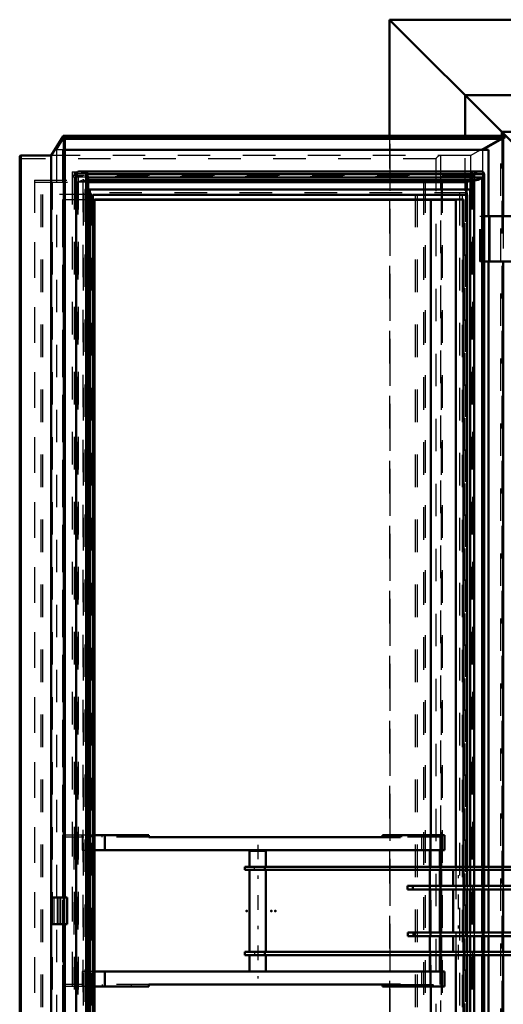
# Model space of a CAD drawing. Header units: millimetres. Extents: x 0 to 428, y 0 to 298.
# Tile 14 of 43: x 96 to 111, y 187 to 218. Entities that reach past the tile are written whole.
import ezdxf

# ---------------------------------------------------------------- set-up
doc = ezdxf.new("R2010")
doc.units = ezdxf.units.MM
doc.linetypes.add('Center', pattern=[1.5, 0.45, -0.5, 0.05, -0.5])
doc.linetypes.add('Dashed', pattern=[2, 1, -1])
for name, color, linetype, lineweight in [('am_0', 7, 'Continuous', 50), ('am_12', 3, 'Continuous', 25), ('am_3', 6, 'Dashed', 25), ('am_6', 2, 'Continuous', 35), ('am_7', 7, 'Center', 25), ('am_9', 7, 'Continuous', 50)]:
    doc.layers.add(name, color=color, linetype=linetype, lineweight=lineweight)

# ---------------------------------------------------------------- blocks, each defined once
blk = doc.blocks.new('76_FGS30012024025O110U_0_in_120240C2125Y1N4N_300Op0__1203')
at = {"layer": 'am_0'}
for p, q in [((102.923, 192.168), (102.923, 191.678)), ((103.423, 192.168), (102.923, 192.168)), ((103.423, 191.678), (103.423, 192.168)), ((113.409, 191.778), (112.788, 191.778)), ((113.36, 191.778), (113.36, 191.818)), ((132.069, 191.818), (113.36, 191.818)), ((113.364, 191.778), (113.364, 191.818)), ((113.409, 191.738), (113.409, 191.778)), ((117.741, 191.778), (118.94, 191.778)), ((117.741, 191.678), (117.741, 191.778)), ((118.537, 191.678), (118.537, 191.778)), ((118.94, 191.678), (118.94, 191.778)), ((129.966, 191.518), (129.966, 191.818)), ((131.424, 191.818), (131.424, 191.758)), ((131.429, 191.818), (131.429, 191.758)), ((132.069, 188.818), (132.069, 191.818)), ((102.773, 191.678), (102.773, 191.578)), ((102.773, 191.678), (118.94, 191.678)), ((102.773, 191.578), (118.579, 191.578)), ((102.923, 191.578), (102.923, 189.058)), ((103.392, 191.578), (103.392, 191.678)), ((103.423, 189.058), (103.423, 191.578)), ((109.181, 191.578), (109.181, 191.093)), ((109.501, 191.093), (109.501, 191.578)), ((112.812, 191.678), (112.812, 191.738)), ((112.812, 191.738), (113.409, 191.738)), ((112.812, 191.093), (112.812, 191.578)), ((113.271, 191.578), (113.271, 191.678)), ((113.36, 191.678), (113.36, 191.738)), ((113.36, 191.518), (113.36, 191.578)), ((113.36, 191.518), (129.966, 191.518)), ((113.364, 191.678), (113.364, 191.738)), ((113.364, 191.518), (113.364, 191.578)), ((114.605, 191.518), (114.605, 191.093)), ((114.925, 191.093), (114.925, 191.518)), ((118.579, 191.578), (118.579, 191.678)), ((126.293, 191.518), (126.293, 190.958)), ((126.321, 191.518), (126.321, 190.958)), ((127.09, 191.518), (127.09, 190.958)), ((129.966, 191.758), (132.009, 191.758)), ((131.999, 191.758), (131.999, 188.878)), ((132.009, 191.758), (132.009, 188.878)), ((107.775, 191.093), (117.826, 191.093)), ((107.775, 190.978), (107.775, 191.093)), ((107.775, 190.978), (117.59, 190.978)), ((107.94, 190.978), (107.94, 191.093)), ((108.469, 190.978), (108.469, 191.093)), ((109.181, 190.978), (109.181, 189.658)), ((109.501, 189.658), (109.501, 190.978)), ((112.812, 190.818), (112.812, 190.978)), ((114.365, 190.978), (114.365, 190.818)), ((117.826, 190.818), (117.826, 191.093)), ((124.652, 190.958), (127.134, 190.958)), ((124.652, 190.958), (124.652, 190.788)), ((125.776, 190.958), (125.776, 189.678)), ((127.134, 190.958), (127.134, 189.678)), ((111.365, 190.738), (111.365, 190.818)), ((111.365, 190.818), (117.826, 190.818)), ((111.365, 190.738), (116.667, 190.738)), ((111.755, 190.738), (111.755, 190.818)), ((111.827, 190.738), (111.827, 190.538)), ((112.027, 190.538), (112.027, 190.738)), ((112.812, 190.538), (112.812, 190.738)), ((114.605, 190.738), (114.605, 190.538)), ((114.925, 190.538), (114.925, 190.738)), ((116.667, 190.738), (116.667, 190.818)), ((121.909, 190.608), (116.823, 190.608)), ((121.707, 190.788), (125.056, 190.788)), ((121.707, 190.788), (121.707, 190.608)), ((122.111, 190.788), (122.111, 189.848)), ((125.056, 190.788), (125.056, 189.848)), ((111.853, 190.538), (111.736, 190.538)), ((116.823, 190.538), (112.026, 190.538)), ((111.736, 190.098), (111.854, 190.098)), ((111.827, 190.098), (111.827, 189.898)), ((112.026, 190.098), (116.823, 190.098)), ((112.027, 189.898), (112.027, 190.099)), ((112.812, 189.898), (112.812, 190.098)), ((114.605, 190.098), (114.605, 189.898)), ((114.925, 189.898), (114.925, 190.098)), ((116.823, 190.028), (121.909, 190.028)), ((121.707, 190.028), (121.707, 189.848)), ((107.792, 189.658), (107.792, 189.543)), ((107.792, 189.658), (117.592, 189.658)), ((107.958, 189.658), (107.958, 189.543)), ((108.489, 189.658), (108.489, 189.543)), ((111.365, 189.898), (116.667, 189.898)), ((111.365, 189.898), (111.365, 189.818)), ((111.365, 189.818), (117.826, 189.818)), ((111.755, 189.898), (111.755, 189.818)), ((112.812, 189.658), (112.812, 189.818)), ((114.365, 189.818), (114.365, 189.658)), ((116.667, 189.898), (116.667, 189.818)), ((117.826, 189.543), (117.826, 189.818)), ((121.707, 189.848), (125.056, 189.848)), ((124.652, 189.848), (124.652, 189.678)), ((124.652, 189.678), (127.134, 189.678)), ((126.293, 189.678), (126.293, 189.118)), ((126.321, 189.678), (126.321, 189.118)), ((127.09, 189.678), (127.09, 189.118)), ((107.792, 189.543), (117.826, 189.543)), ((109.181, 189.543), (109.181, 189.058)), ((109.501, 189.058), (109.501, 189.543)), ((112.812, 189.058), (112.812, 189.543)), ((114.605, 189.543), (114.605, 189.118)), ((114.925, 189.118), (114.925, 189.543)), ((102.773, 189.058), (102.773, 188.958)), ((102.773, 189.058), (118.579, 189.058)), ((103.392, 189.058), (103.392, 188.958)), ((113.271, 189.058), (113.271, 188.958)), ((113.36, 189.118), (113.36, 189.058)), ((113.36, 189.118), (129.966, 189.118)), ((113.364, 189.118), (113.364, 189.058)), ((118.579, 188.958), (118.579, 189.058)), ((129.966, 189.118), (129.966, 188.818)), ((102.773, 188.958), (118.94, 188.958)), ((102.923, 188.958), (102.923, 188.448)), ((103.423, 188.448), (103.423, 188.958)), ((112.788, 188.858), (113.409, 188.858)), ((112.812, 188.898), (112.812, 188.958)), ((113.409, 188.898), (112.812, 188.898)), ((113.36, 188.958), (113.36, 188.898)), ((113.36, 188.858), (113.36, 188.818)), ((113.36, 188.818), (132.069, 188.818)), ((113.364, 188.958), (113.364, 188.898)), ((113.364, 188.858), (113.364, 188.818)), ((113.409, 188.858), (113.409, 188.898)), ((117.741, 188.958), (117.741, 188.858)), ((117.741, 188.858), (118.94, 188.858)), ((118.537, 188.958), (118.537, 188.858)), ((118.94, 188.858), (118.94, 188.958)), ((132.009, 188.878), (129.966, 188.878)), ((131.424, 188.878), (131.424, 188.818)), ((131.429, 188.878), (131.429, 188.818))]:
    blk.add_line(p, q, dxfattribs=at)
for points in [[(112.027, 190.538), (112.026, 190.538), (112.017, 190.535), (111.998, 190.531), (111.97, 190.529), (111.939, 190.53), (111.907, 190.533), (111.876, 190.537), (111.853, 190.538)], [(111.853, 190.098), (111.865, 190.099), (111.892, 190.102), (111.925, 190.106), (111.958, 190.108), (111.987, 190.107), (112.009, 190.104), (112.024, 190.1), (112.027, 190.098)]]:
    blk.add_lwpolyline(points, dxfattribs=at)
for centre, major_axis, start_param, end_param in [((116.823, 190.318), (0, 0.29), 2.43199, 6.992788), ((121.909, 190.318), (0, 0.29), 3.141593, 6.283185), ((116.823, 190.318), (0, 0.22), 3.141593, 6.283185)]:
    blk.add_ellipse(centre, major_axis=major_axis, ratio=0.36721, start_param=start_param, end_param=end_param, dxfattribs=at)
blk.add_ellipse((111.736, 190.318), major_axis=(0, 0.22), ratio=0.36721, dxfattribs=at)
at = {"layer": 'am_12'}
for p, q in [((118.404, 191.578), (118.404, 191.678)), ((114.406, 190.818), (114.406, 190.978)), ((117.067, 190.818), (117.067, 190.978)), ((117.59, 190.978), (117.59, 191.093)), ((114.406, 189.818), (114.406, 189.658)), ((117.067, 189.818), (117.067, 189.658)), ((117.592, 189.658), (117.592, 189.543)), ((118.404, 189.058), (118.404, 188.958))]:
    blk.add_line(p, q, dxfattribs=at)
at = {"layer": 'am_3'}
for p, q in [((112.788, 191.778), (112.76, 191.778)), ((112.76, 191.778), (112.76, 188.858)), ((112.772, 191.778), (112.772, 188.858)), ((113.397, 191.738), (113.397, 191.778)), ((113.4, 191.738), (113.4, 191.778)), ((113.404, 191.778), (113.404, 191.738)), ((118.136, 191.778), (118.136, 191.678)), ((118.337, 191.678), (118.337, 191.778)), ((118.388, 191.678), (118.388, 191.778)), ((118.94, 191.778), (119.184, 191.778)), ((119.141, 191.778), (119.141, 191.678)), ((119.184, 191.678), (119.184, 191.778)), ((129.962, 191.518), (129.962, 191.818)), ((129.962, 191.818), (129.962, 191.758)), ((129.966, 191.818), (129.966, 191.758)), ((132.059, 188.818), (132.059, 191.818)), ((103.068, 191.578), (103.068, 191.678)), ((108.482, 191.578), (108.482, 191.678)), ((112.8, 188.898), (112.8, 191.738)), ((112.812, 191.738), (112.8, 191.738)), ((112.812, 191.578), (112.812, 191.678)), ((113.319, 191.578), (113.319, 191.678)), ((113.36, 191.578), (113.36, 191.678)), ((113.364, 191.578), (113.364, 191.678)), ((117.955, 191.578), (117.955, 191.678)), ((118.94, 191.678), (119.184, 191.678)), ((127.063, 191.518), (127.063, 189.118)), ((129.962, 191.758), (129.966, 191.758)), ((112.812, 190.978), (112.812, 191.093)), ((114.605, 191.093), (114.605, 190.978)), ((114.925, 190.978), (114.925, 191.093)), ((115.123, 190.818), (115.123, 190.978)), ((117.261, 190.978), (117.261, 191.093)), ((117.784, 190.978), (117.59, 190.978)), ((117.784, 190.818), (117.784, 190.978)), ((126.01, 190.958), (126.01, 189.678)), ((126.293, 190.958), (126.293, 190.576)), ((126.321, 190.958), (126.321, 190.566)), ((127.09, 190.958), (127.09, 189.678)), ((112.812, 190.738), (112.812, 190.818)), ((114.605, 190.818), (114.605, 190.738)), ((114.925, 190.738), (114.925, 190.818)), ((116.276, 190.738), (116.276, 190.818)), ((121.707, 190.608), (121.707, 190.028)), ((126.3, 190.577), (126.211, 190.577)), ((126.293, 190.576), (126.822, 190.577)), ((126.868, 190.545), (126.321, 190.566)), ((126.563, 190.577), (126.831, 190.576)), ((126.831, 190.576), (126.831, 190.061)), ((111.827, 190.538), (111.827, 190.526)), ((112.812, 190.098), (112.812, 190.538)), ((114.605, 190.538), (114.605, 190.098)), ((114.925, 190.098), (114.925, 190.538)), ((126.868, 190.092), (126.868, 190.545)), ((111.827, 190.111), (111.827, 190.098)), ((126.211, 190.06), (126.3, 190.06)), ((126.293, 190.061), (126.293, 189.678)), ((126.831, 190.061), (126.293, 190.061)), ((126.321, 190.071), (126.868, 190.092)), ((126.321, 190.071), (126.321, 189.678)), ((126.563, 190.06), (126.822, 190.06)), ((112.812, 189.818), (112.812, 189.898)), ((112.812, 189.543), (112.812, 189.658)), ((114.605, 189.898), (114.605, 189.818)), ((114.605, 189.658), (114.605, 189.543)), ((114.925, 189.818), (114.925, 189.898)), ((114.925, 189.543), (114.925, 189.658)), ((115.123, 189.818), (115.123, 189.658)), ((116.276, 189.898), (116.276, 189.818)), ((117.259, 189.658), (117.259, 189.543)), ((117.784, 189.658), (117.592, 189.658)), ((117.784, 189.818), (117.784, 189.658)), ((103.068, 189.058), (103.068, 188.958)), ((108.482, 189.058), (108.482, 188.958)), ((112.812, 188.958), (112.812, 189.058)), ((113.319, 189.058), (113.319, 188.958)), ((113.36, 189.058), (113.36, 188.958)), ((113.364, 189.058), (113.364, 188.958)), ((117.955, 189.058), (117.955, 188.958)), ((129.962, 189.118), (129.962, 188.818)), ((112.76, 188.858), (112.788, 188.858)), ((112.812, 188.898), (112.8, 188.898)), ((113.397, 188.858), (113.397, 188.898)), ((113.4, 188.858), (113.4, 188.898)), ((113.404, 188.898), (113.404, 188.858)), ((118.136, 188.958), (118.136, 188.858)), ((118.337, 188.858), (118.337, 188.958)), ((118.388, 188.958), (118.388, 188.858)), ((118.94, 188.958), (119.184, 188.958)), ((118.94, 188.858), (119.184, 188.858)), ((119.141, 188.958), (119.141, 188.858)), ((119.184, 188.958), (119.184, 188.858)), ((129.962, 188.878), (129.962, 188.818)), ((129.966, 188.878), (129.962, 188.878)), ((129.966, 188.878), (129.966, 188.818)), ((102.923, 188.448), (102.923, 188.428)), ((103.423, 188.428), (103.423, 188.448)), ((103.423, 188.428), (102.923, 188.428))]:
    blk.add_line(p, q, dxfattribs=at)
for points in [[(126.211, 190.577), (126.203, 190.576), (126.195, 190.573), (126.187, 190.568), (126.179, 190.562), (126.171, 190.553), (126.164, 190.543), (126.157, 190.53), (126.15, 190.517), (126.144, 190.501), (126.138, 190.485), (126.133, 190.467), (126.129, 190.448), (126.125, 190.428), (126.122, 190.407), (126.119, 190.385), (126.118, 190.363), (126.117, 190.341), (126.116, 190.318)], [(126.211, 190.06), (126.219, 190.061), (126.228, 190.064), (126.236, 190.069), (126.244, 190.075), (126.251, 190.084), (126.259, 190.094), (126.266, 190.106), (126.272, 190.12), (126.278, 190.135), (126.284, 190.152), (126.289, 190.17), (126.294, 190.189), (126.297, 190.209), (126.301, 190.23), (126.303, 190.252), (126.305, 190.274), (126.306, 190.296), (126.306, 190.318), (126.306, 190.341), (126.305, 190.363), (126.303, 190.385), (126.301, 190.407), (126.297, 190.428), (126.294, 190.448), (126.289, 190.467), (126.284, 190.485), (126.278, 190.501), (126.272, 190.517), (126.266, 190.53), (126.259, 190.543), (126.251, 190.553), (126.244, 190.562), (126.236, 190.568), (126.228, 190.573), (126.219, 190.576), (126.211, 190.577)], [(126.3, 190.577), (126.294, 190.576), (126.293, 190.576)], [(126.321, 190.566), (126.315, 190.572), (126.308, 190.576), (126.302, 190.577), (126.3, 190.577)], [(111.853, 190.538), (111.85, 190.538), (111.834, 190.536), (111.827, 190.529), (111.827, 190.527)], [(111.827, 190.527), (111.83, 190.518), (111.843, 190.505), (111.869, 190.495), (111.893, 190.493), (111.919, 190.496), (111.927, 190.498)], [(111.927, 190.498), (111.961, 190.509), (111.99, 190.522), (112.014, 190.533), (112.026, 190.538), (112.027, 190.538)], [(126.116, 190.318), (126.117, 190.296), (126.118, 190.274), (126.119, 190.252), (126.122, 190.23), (126.125, 190.209), (126.129, 190.189), (126.133, 190.17), (126.138, 190.152), (126.144, 190.135), (126.15, 190.12), (126.157, 190.106), (126.164, 190.094), (126.171, 190.084), (126.179, 190.075), (126.187, 190.069), (126.195, 190.064), (126.203, 190.061), (126.211, 190.06)], [(111.927, 190.139), (111.9, 190.144), (111.874, 190.143), (111.854, 190.137), (111.838, 190.127), (111.828, 190.115), (111.827, 190.11)], [(111.827, 190.11), (111.83, 190.104), (111.844, 190.099), (111.853, 190.098)], [(112.027, 190.098), (112.027, 190.099), (112.02, 190.101), (112.004, 190.108), (111.981, 190.119), (111.95, 190.132), (111.927, 190.139)], [(126.293, 190.061), (126.299, 190.06), (126.3, 190.06)], [(126.3, 190.06), (126.306, 190.061), (126.313, 190.064), (126.319, 190.069), (126.321, 190.071)]]:
    blk.add_lwpolyline(points, dxfattribs=at)
for centre, major_axis, ratio, start_param, end_param in [((121.909, 190.318), (0, 0.29), 0.36721, 0, 3.141593), ((126.822, 190.318), (0, 0.259), 0.359946, 6.185236, 9.522727), ((116.823, 190.318), (0, 0.29), 0.36721, 0.709603, 2.43199), ((116.823, 190.318), (0, 0.22), 0.36721, 0, 3.141593), ((126.822, 190.318), (0, 0.259), 0.359946, 3.648858, 5.77592)]:
    blk.add_ellipse(centre, major_axis=major_axis, ratio=ratio, start_param=start_param, end_param=end_param, dxfattribs=at)
at = {"layer": 'am_7'}
for p, q in [((103.173, 192.355), (103.173, 188.241)), ((109.341, 188.822), (109.341, 191.814)), ((114.765, 188.668), (114.765, 191.968)), ((111.927, 189.768), (111.927, 190.868))]:
    blk.add_line(p, q, dxfattribs=at)
at = {"layer": 'am_6'}
for tag, p, flags in [('NB', (137.069, 192.355), 8), ('NN', (137.069, 191.855), 8), ('NT', (137.069, 191.355), 8), ('NBSYN', (137.069, 190.855), 8), ('LINA', (137.069, 190.355), 8), ('CATALOG', (137.069, 189.855), 8), ('IDNR', (137.069, 189.355), 8), ('PN', (137.069, 188.855), 8), ('LODLEVEL', (137.069, 188.355), 8), ('L', (137.069, 187.855), 8), ('W', (137.069, 187.355), 8), ('DP', (137.069, 186.855), 8), ('OP', (137.069, 186.355), 8), ('OC', (137.069, 185.855), 8), ('BA', (137.069, 185.355), 8), ('ExcludeFromBOM', (137.069, 184.355), 8), ('PSOL_0', (137.069, 183.855), 9), ('PSOL_1', (137.069, 183.355), 9), ('PSOL_2', (137.069, 182.855), 9), ('PSOL_3', (137.069, 182.355), 9)]:
    blk.add_attdef(tag, p, '', height=0.5, dxfattribs=dict(at, flags=flags))
blk = doc.blocks.new('83_FGS3001202402511U_0_in_120240C2125Y1N4N_300Op0__1203')
at = {"layer": 'am_0'}
for p, q in [((99.826, 192.648), (98.151, 192.648)), ((98.473, 192.188), (98.473, 192.648)), ((99.826, 192.588), (99.826, 192.648)), ((99.826, 192.588), (107.558, 192.588)), ((107.009, 192.588), (107.009, 192.648)), ((108.912, 192.648), (107.009, 192.648)), ((107.558, 192.648), (107.558, 192.588)), ((108.912, 192.188), (108.912, 192.648)), ((98.151, 192.188), (108.912, 192.188)), ((108.464, 192.188), (108.464, 191.678)), ((108.776, 192.188), (108.776, 191.678)), ((108.81, 191.678), (108.81, 192.188)), ((108.464, 191.578), (108.464, 191.093)), ((108.776, 191.578), (108.776, 191.093)), ((108.81, 191.093), (108.81, 191.578)), ((108.464, 190.978), (108.464, 189.658)), ((108.776, 190.978), (108.776, 189.658)), ((108.81, 189.658), (108.81, 190.978)), ((108.464, 189.543), (108.464, 189.058)), ((108.776, 189.543), (108.776, 189.058)), ((108.81, 189.058), (108.81, 189.543)), ((108.464, 188.958), (108.464, 188.448)), ((108.776, 188.958), (108.776, 188.448)), ((108.81, 188.448), (108.81, 188.958)), ((98.151, 188.448), (108.912, 188.448)), ((98.473, 188.448), (98.473, 187.988)), ((108.912, 187.988), (108.912, 188.448)), ((99.826, 187.988), (98.151, 187.988)), ((99.826, 188.048), (99.826, 187.988)), ((99.826, 188.048), (107.558, 188.048)), ((107.009, 187.988), (107.009, 188.048)), ((108.912, 187.988), (107.009, 187.988)), ((107.558, 188.048), (107.558, 187.988))]:
    blk.add_line(p, q, dxfattribs=at)
at = {"layer": 'am_3'}
for p, q in [((98.151, 192.648), (97.165, 192.648)), ((97.165, 192.648), (97.165, 187.988)), ((99.826, 192.588), (97.199, 192.588)), ((97.199, 188.048), (97.199, 192.588)), ((97.476, 187.988), (97.476, 192.648)), ((97.511, 192.588), (97.511, 188.048)), ((97.768, 192.588), (97.768, 192.188)), ((97.775, 192.588), (97.775, 192.648)), ((98.071, 192.588), (98.071, 192.648)), ((98.137, 192.588), (98.137, 192.648)), ((98.383, 192.588), (98.383, 192.648)), ((99.277, 192.588), (99.277, 192.648)), ((108.776, 192.588), (107.558, 192.588)), ((107.593, 192.648), (107.593, 192.588)), ((107.904, 192.588), (107.904, 192.648)), ((108.207, 192.588), (108.207, 192.188)), ((108.464, 192.588), (108.464, 192.188)), ((108.499, 187.988), (108.499, 192.648)), ((108.512, 192.588), (108.512, 192.648)), ((108.576, 192.588), (108.576, 192.648)), ((108.776, 192.588), (108.776, 192.188)), ((108.81, 192.188), (108.81, 192.648)), ((97.768, 192.188), (98.151, 192.188)), ((108.464, 191.678), (108.464, 191.578)), ((108.776, 191.678), (108.776, 191.578)), ((108.81, 191.578), (108.81, 191.678)), ((108.464, 191.093), (108.464, 190.978)), ((108.776, 191.093), (108.776, 190.978)), ((108.81, 190.978), (108.81, 191.093)), ((108.464, 189.658), (108.464, 189.543)), ((108.776, 189.658), (108.776, 189.543)), ((108.81, 189.543), (108.81, 189.658)), ((108.464, 189.058), (108.464, 188.958)), ((108.776, 189.058), (108.776, 188.958)), ((108.81, 188.958), (108.81, 189.058)), ((98.151, 188.448), (97.768, 188.448)), ((97.768, 188.448), (97.768, 188.048)), ((108.207, 188.448), (108.207, 188.048)), ((108.464, 188.448), (108.464, 188.048)), ((108.776, 188.448), (108.776, 188.048)), ((108.81, 187.988), (108.81, 188.448)), ((98.151, 187.988), (97.165, 187.988)), ((99.826, 188.048), (97.199, 188.048)), ((97.775, 188.048), (97.775, 187.988)), ((98.071, 188.048), (98.071, 187.988)), ((98.137, 188.048), (98.137, 187.988)), ((98.383, 188.048), (98.383, 187.988)), ((99.277, 188.048), (99.277, 187.988)), ((107.558, 188.048), (108.776, 188.048)), ((107.593, 187.988), (107.593, 188.048)), ((107.904, 187.988), (107.904, 188.048)), ((108.512, 187.988), (108.512, 188.048)), ((108.576, 187.988), (108.576, 188.048))]:
    blk.add_line(p, q, dxfattribs=at)
at = {"layer": 'am_6'}
for tag, p, flags in [('NB', (113.912, 192.648), 8), ('NN', (113.912, 192.148), 8), ('NT', (113.912, 191.648), 8), ('NBSYN', (113.912, 191.148), 8), ('LINA', (113.912, 190.648), 8), ('CATALOG', (113.912, 190.148), 8), ('IDNR', (113.912, 189.648), 8), ('PN', (113.912, 189.148), 8), ('LODLEVEL', (113.912, 188.648), 8), ('L', (113.912, 188.148), 8), ('W', (113.912, 187.648), 8), ('DP', (113.912, 187.148), 8), ('OP', (113.912, 186.648), 8), ('PPATH', (113.912, 186.148), 8), ('ExcludeFromBOM', (113.912, 185.148), 8), ('PSOL_0', (113.912, 184.648), 9), ('PSOL_1', (113.912, 184.148), 9), ('PSOL_2', (113.912, 183.648), 9)]:
    blk.add_attdef(tag, p, '', height=0.5, dxfattribs=dict(at, flags=flags))
blk = doc.blocks.new('84_Flat_Glass_Skylight_300120240_6_0_in_120240C2125Y1N4N_300Op0__1203')
at = {"layer": 'am_0'}
for p, q in [((97.592, 212.997), (97.592, 167.64)), ((110.029, 213.07), (97.695, 213.07)), ((97.952, 212.991), (97.891, 212.991)), ((97.893, 212.989), (97.891, 212.991)), ((97.893, 212.989), (97.893, 167.648)), ((97.952, 212.989), (97.952, 212.991)), ((110.075, 212.989), (97.952, 212.989)), ((110.075, 212.989), (110.072, 212.991)), ((110.133, 212.991), (110.072, 212.991)), ((110.133, 212.991), (110.134, 212.989)), ((110.134, 191.678), (110.134, 212.982)), ((97.952, 167.744), (97.952, 212.893)), ((110.075, 212.886), (97.952, 212.886)), ((97.952, 212.804), (109.876, 212.804)), ((109.602, 212.751), (97.952, 212.751)), ((109.796, 212.804), (109.602, 212.751)), ((109.602, 212.751), (109.602, 212.517)), ((109.828, 212.804), (109.828, 191.678)), ((110.075, 212.886), (110.075, 191.678)), ((109.828, 191.578), (109.828, 191.093)), ((110.075, 191.578), (110.075, 191.093)), ((110.134, 191.093), (110.134, 191.578)), ((109.828, 190.978), (109.828, 189.658)), ((110.075, 190.978), (110.075, 189.658)), ((110.134, 189.658), (110.134, 190.978)), ((109.828, 189.543), (109.828, 189.058)), ((110.075, 189.543), (110.075, 189.058)), ((110.134, 189.058), (110.134, 189.543)), ((109.828, 188.958), (109.828, 167.832)), ((110.075, 188.958), (110.075, 167.751)), ((110.134, 167.655), (110.134, 188.958))]:
    blk.add_line(p, q, dxfattribs=at)
for points in [[(97.592, 212.997), (97.597, 213.011), (97.603, 213.025), (97.611, 213.037), (97.621, 213.047), (97.633, 213.055), (97.646, 213.062), (97.661, 213.067), (97.677, 213.069), (97.694, 213.07), (97.695, 213.07)], [(97.695, 213.07), (97.713, 213.07), (97.733, 213.067), (97.753, 213.062), (97.774, 213.055), (97.795, 213.047), (97.816, 213.037), (97.838, 213.025), (97.86, 213.012), (97.882, 212.997), (97.891, 212.991)], [(97.952, 212.886), (97.952, 212.892), (97.952, 212.897), (97.952, 212.903), (97.95, 212.909), (97.949, 212.916), (97.946, 212.922), (97.943, 212.929), (97.94, 212.935), (97.936, 212.942), (97.931, 212.949), (97.927, 212.955), (97.921, 212.962), (97.916, 212.968), (97.91, 212.974), (97.904, 212.98), (97.897, 212.985), (97.893, 212.989)], [(110.133, 212.991), (110.129, 213.006), (110.124, 213.02), (110.116, 213.032), (110.107, 213.043), (110.096, 213.052), (110.083, 213.059), (110.069, 213.065), (110.053, 213.069), (110.037, 213.07), (110.029, 213.07)], [(110.134, 212.989), (110.134, 212.983), (110.134, 212.978), (110.133, 212.972), (110.132, 212.966), (110.13, 212.959), (110.128, 212.953), (110.125, 212.946), (110.121, 212.94), (110.117, 212.933), (110.113, 212.926), (110.108, 212.92), (110.103, 212.913), (110.097, 212.907), (110.092, 212.901), (110.085, 212.895), (110.079, 212.89), (110.075, 212.886)], [(110.075, 212.886), (110.054, 212.871), (110.032, 212.857), (110.01, 212.844), (109.988, 212.833), (109.967, 212.824), (109.946, 212.816), (109.925, 212.811), (109.905, 212.807), (109.886, 212.805), (109.876, 212.804)]]:
    blk.add_lwpolyline(points, dxfattribs=at)
at = {"layer": 'am_3'}
for p, q in [((109.841, 212.997), (97.592, 212.997)), ((109.841, 212.997), (109.841, 167.64)), ((110.134, 212.989), (110.134, 167.648)), ((97.547, 212.903), (97.547, 167.733)), ((109.788, 212.903), (97.59, 212.903)), ((97.634, 212.751), (97.789, 212.813)), ((97.634, 212.751), (97.634, 167.886)), ((97.952, 212.751), (97.634, 212.751)), ((97.645, 212.903), (97.645, 167.733)), ((97.789, 212.813), (97.789, 167.824)), ((109.828, 212.813), (97.789, 212.813)), ((97.847, 212.804), (97.952, 212.804)), ((97.952, 212.886), (97.952, 167.751)), ((97.952, 212.886), (97.952, 212.886)), ((109.69, 212.903), (109.69, 167.733)), ((109.788, 212.903), (109.788, 167.733)), ((109.828, 212.813), (109.796, 212.804)), ((109.828, 212.813), (109.828, 212.804)), ((109.602, 212.517), (109.602, 168.12)), ((109.828, 191.678), (109.828, 191.578)), ((110.075, 191.678), (110.075, 191.578)), ((110.134, 191.578), (110.134, 191.678)), ((109.828, 191.093), (109.828, 190.978)), ((110.075, 191.093), (110.075, 190.978)), ((110.134, 190.978), (110.134, 191.093)), ((109.828, 189.658), (109.828, 189.543)), ((110.075, 189.658), (110.075, 189.543)), ((110.134, 189.543), (110.134, 189.658)), ((109.828, 189.058), (109.828, 188.958)), ((110.075, 189.058), (110.075, 188.958)), ((110.134, 188.958), (110.134, 189.058))]:
    blk.add_line(p, q, dxfattribs=at)
for points in [[(110.029, 213.07), (110.011, 213.07), (109.991, 213.067), (109.971, 213.062), (109.95, 213.055), (109.929, 213.047), (109.907, 213.037), (109.886, 213.025), (109.864, 213.012), (109.842, 212.997), (109.841, 212.997)], [(97.789, 212.813), (97.809, 212.808), (97.828, 212.806), (97.847, 212.804), (97.847, 212.804)], [(97.847, 212.804), (97.865, 212.805), (97.881, 212.808), (97.896, 212.813), (97.909, 212.82), (97.92, 212.828), (97.931, 212.838), (97.939, 212.85), (97.945, 212.863), (97.95, 212.878), (97.952, 212.886)], [(109.876, 212.804), (109.859, 212.805), (109.843, 212.808), (109.828, 212.813), (109.828, 212.813)]]:
    blk.add_lwpolyline(points, dxfattribs=at)
at = {"layer": 'am_6'}
for tag, p, flags in [('NB', (115.134, 213.07), 8), ('NN', (115.134, 212.57), 8), ('NT', (115.134, 212.07), 8), ('NBSYN', (115.134, 211.57), 8), ('LINA', (115.134, 211.07), 8), ('CATALOG', (115.134, 210.57), 8), ('IDNR', (115.134, 210.07), 8), ('PN', (115.134, 209.57), 8), ('LODLEVEL', (115.134, 209.07), 8), ('L', (115.134, 208.57), 8), ('W', (115.134, 208.07), 8), ('PPATH', (115.134, 207.57), 8), ('ExcludeFromBOM', (115.134, 206.57), 8), ('PSOL_0', (115.134, 206.07), 9), ('PSOL_1', (115.134, 205.57), 9), ('PSOL_2', (115.134, 205.07), 9)]:
    blk.add_attdef(tag, p, '', height=0.5, dxfattribs=dict(at, flags=flags))
blk = doc.blocks.new('85_Flat_Glass_Skylight_300120240_12_0_in_120240C2125Y1N4N_300Op0__1203')
at = {"layer": 'am_0'}
for p, q in [((109.705, 212.517), (97.952, 212.517)), ((98.006, 212.517), (98.006, 168.12)), ((109.705, 212.517), (109.705, 191.678)), ((98.1, 212.352), (98.1, 168.285)), ((109.61, 212.352), (98.1, 212.352)), ((109.61, 212.352), (109.61, 191.678)), ((109.61, 191.578), (109.61, 191.093)), ((109.705, 191.578), (109.705, 191.093)), ((109.61, 190.978), (109.61, 189.658)), ((109.705, 190.978), (109.705, 189.658)), ((109.61, 189.543), (109.61, 189.058)), ((109.705, 189.543), (109.705, 189.058)), ((109.61, 188.958), (109.61, 168.285)), ((109.705, 188.958), (109.705, 168.12))]:
    blk.add_line(p, q, dxfattribs=at)
at = {"layer": 'am_3'}
for p, q in [((97.952, 212.517), (97.857, 212.517)), ((97.857, 212.517), (97.857, 168.12)), ((109.556, 212.517), (109.556, 168.12)), ((97.952, 212.352), (97.952, 168.285)), ((97.952, 212.352), (98.1, 212.352)), ((109.462, 212.352), (109.462, 168.285)), ((109.61, 191.678), (109.61, 191.578)), ((109.705, 191.678), (109.705, 191.578)), ((109.61, 191.093), (109.61, 190.978)), ((109.705, 191.093), (109.705, 190.978)), ((109.61, 189.658), (109.61, 189.543)), ((109.705, 189.658), (109.705, 189.543)), ((109.61, 189.058), (109.61, 188.958)), ((109.705, 189.058), (109.705, 188.958))]:
    blk.add_line(p, q, dxfattribs=at)
at = {"layer": 'am_6'}
for tag, p, flags in [('NB', (114.705, 212.517), 8), ('NN', (114.705, 212.017), 8), ('NT', (114.705, 211.517), 8), ('NBSYN', (114.705, 211.017), 8), ('LINA', (114.705, 210.517), 8), ('CATALOG', (114.705, 210.017), 8), ('IDNR', (114.705, 209.517), 8), ('PN', (114.705, 209.017), 8), ('LODLEVEL', (114.705, 208.517), 8), ('L', (114.705, 208.017), 8), ('W', (114.705, 207.517), 8), ('PPATH', (114.705, 207.017), 8), ('ExcludeFromBOM', (114.705, 206.017), 8), ('PSOL_0', (114.705, 205.517), 9), ('PSOL_1', (114.705, 205.017), 9), ('PSOL_2', (114.705, 204.517), 9)]:
    blk.add_attdef(tag, p, '', height=0.5, dxfattribs=dict(at, flags=flags))
blk = doc.blocks.new('86_Flat_Glass_Skylight_300120240_5_0_in_120240C2125Y1N4N_300Op0__1203')
at = {"layer": 'am_0'}
for p, q in [((98.151, 212.208), (98.151, 168.428)), ((109.496, 212.208), (98.151, 212.208)), ((109.266, 212.208), (109.266, 191.678)), ((109.496, 212.208), (109.496, 191.678)), ((109.266, 188.958), (109.266, 168.428)), ((109.496, 188.958), (109.496, 168.428))]:
    blk.add_line(p, q, dxfattribs=at)
at = {"layer": 'am_3'}
for p, q in [((97.806, 212.408), (97.806, 168.228)), ((109.611, 212.408), (97.806, 212.408)), ((98.036, 212.408), (98.036, 168.228)), ((109.381, 212.408), (109.381, 168.228)), ((109.611, 212.408), (109.611, 168.228)), ((97.921, 212.208), (97.921, 168.428)), ((97.921, 212.208), (98.151, 212.208)), ((109.266, 191.678), (109.266, 188.958)), ((109.496, 191.678), (109.496, 188.958))]:
    blk.add_line(p, q, dxfattribs=at)
at = {"layer": 'am_6'}
for tag, p, flags in [('NB', (114.611, 212.408), 8), ('NN', (114.611, 211.908), 8), ('NT', (114.611, 211.408), 8), ('NBSYN', (114.611, 210.908), 8), ('LINA', (114.611, 210.408), 8), ('CATALOG', (114.611, 209.908), 8), ('IDNR', (114.611, 209.408), 8), ('PN', (114.611, 208.908), 8), ('LODLEVEL', (114.611, 208.408), 8), ('L', (114.611, 207.908), 8), ('W', (114.611, 207.408), 8), ('PPATH', (114.611, 206.908), 8), ('ExcludeFromBOM', (114.611, 205.908), 8), ('PSOL_0', (114.611, 205.408), 9), ('PSOL_1', (114.611, 204.908), 9), ('PSOL_2', (114.611, 204.408), 9)]:
    blk.add_attdef(tag, p, '', height=0.5, dxfattribs=dict(at, flags=flags))
blk = doc.blocks.new('87_FGS3001202402O4U_0_in_120240C2125Y1N4N_300Op0__1203')
at = {"layer": 'am_3'}
for p, q in [((96.319, 212.738), (108.809, 212.738)), ((96.319, 167.898), (96.319, 212.738)), ((96.855, 167.898), (96.855, 212.738)), ((108.272, 212.738), (108.272, 167.898)), ((108.809, 212.738), (108.809, 167.898))]:
    blk.add_line(p, q, dxfattribs=at)
at = {"layer": 'am_6'}
for tag, p, flags in [('NB', (113.809, 212.738), 8), ('NN', (113.809, 212.238), 8), ('NT', (113.809, 211.738), 8), ('NBSYN', (113.809, 211.238), 8), ('LINA', (113.809, 210.738), 8), ('CATALOG', (113.809, 210.238), 8), ('IDNR', (113.809, 209.738), 8), ('PN', (113.809, 209.238), 8), ('LODLEVEL', (113.809, 208.738), 8), ('L', (113.809, 208.238), 8), ('W', (113.809, 207.738), 8), ('TG', (113.809, 207.238), 8), ('TG1', (113.809, 206.738), 8), ('OC', (113.809, 206.238), 8), ('PPATH', (113.809, 205.738), 8), ('ExcludeFromBOM', (113.809, 204.738), 8), ('PSOL_0', (113.809, 204.238), 9), ('PSOL_1', (113.809, 203.738), 9), ('PSOL_2', (113.809, 203.238), 9), ('PSOL_3', (113.809, 202.738), 9)]:
    blk.add_attdef(tag, p, '', height=0.5, dxfattribs=dict(at, flags=flags))
blk = doc.blocks.new('88_FGS30012024025O33U_0_in_120240C2125Y1N4N_300Op0__1203')
at = {"layer": 'am_0'}
for p, q in [((97.187, 214.159), (96.819, 213.558)), ((110.784, 214.164), (97.196, 214.164)), ((97.236, 190.728), (97.236, 214.124)), ((110.716, 214.072), (97.236, 214.072)), ((110.675, 214.072), (110.123, 213.758)), ((110.777, 214.123), (110.716, 214.072)), ((110.716, 214.072), (110.716, 211.698)), ((110.267, 213.738), (97.236, 213.738)), ((110.099, 213.738), (110.123, 213.758)), ((110.123, 213.738), (110.123, 213.758)), ((110.267, 213.738), (110.267, 211.698)), ((95.851, 213.516), (95.851, 167.121)), ((96.819, 213.558), (95.893, 213.558)), ((96.819, 213.558), (96.819, 167.078)), ((109.597, 212.742), (97.952, 212.742)), ((109.573, 212.742), (109.573, 212.517)), ((109.597, 212.742), (109.597, 212.517)), ((109.261, 212.198), (98.151, 212.198)), ((108.499, 212.198), (108.499, 192.648)), ((109.261, 212.198), (109.261, 191.678)), ((110.134, 211.698), (110.958, 211.698)), ((110.298, 210.298), (110.298, 211.698)), ((110.134, 210.298), (110.958, 210.298)), ((110.267, 210.298), (110.267, 191.678)), ((110.716, 210.298), (110.716, 191.678)), ((110.267, 191.578), (110.267, 191.093)), ((110.716, 191.578), (110.716, 191.093)), ((110.267, 190.978), (110.267, 189.658)), ((110.716, 190.978), (110.716, 189.658)), ((96.832, 190.728), (96.832, 189.908)), ((96.832, 190.728), (97.311, 190.728)), ((97.311, 190.728), (97.311, 189.908)), ((96.832, 189.908), (97.311, 189.908)), ((97.236, 166.513), (97.236, 189.908)), ((110.267, 189.543), (110.267, 189.058)), ((110.716, 189.543), (110.716, 189.058)), ((109.261, 188.958), (109.261, 168.438)), ((110.267, 188.958), (110.267, 170.338)), ((110.716, 188.958), (110.716, 170.338)), ((108.499, 187.988), (108.499, 168.438))]:
    blk.add_line(p, q, dxfattribs=at)
for points in [[(97.196, 214.164), (97.195, 214.163), (97.193, 214.163), (97.191, 214.163), (97.19, 214.162), (97.189, 214.161), (97.188, 214.16), (97.187, 214.159)], [(97.236, 214.123), (97.236, 214.125), (97.235, 214.127), (97.235, 214.129), (97.234, 214.131), (97.234, 214.133), (97.233, 214.135), (97.232, 214.137), (97.23, 214.14), (97.229, 214.142), (97.227, 214.144), (97.226, 214.146), (97.224, 214.148), (97.222, 214.15), (97.22, 214.152), (97.218, 214.154), (97.216, 214.155), (97.214, 214.157), (97.212, 214.158), (97.209, 214.16), (97.207, 214.161), (97.205, 214.162), (97.203, 214.162), (97.201, 214.163), (97.199, 214.163), (97.197, 214.164), (97.196, 214.164)], [(95.851, 213.516), (95.851, 213.523), (95.852, 213.529), (95.854, 213.535), (95.857, 213.54), (95.86, 213.545), (95.864, 213.549), (95.869, 213.552), (95.874, 213.555), (95.88, 213.557), (95.887, 213.558), (95.893, 213.558)]]:
    blk.add_lwpolyline(points, dxfattribs=at)
at = {"layer": 'am_12'}
for p, q in [((97.187, 214.159), (97.187, 190.728)), ((110.777, 214.123), (97.236, 214.123)), ((95.893, 213.558), (95.893, 167.078)), ((97.003, 190.728), (97.003, 189.908)), ((97.058, 190.728), (97.058, 189.908)), ((97.187, 189.908), (97.187, 166.478))]:
    blk.add_line(p, q, dxfattribs=at)
at = {"layer": 'am_3'}
for p, q in [((96.999, 213.758), (97.206, 214.096)), ((110.77, 214.159), (97.187, 214.159)), ((110.716, 214.096), (97.206, 214.096)), ((97.206, 214.096), (97.206, 166.541)), ((97.206, 214.096), (97.233, 214.072)), ((97.233, 214.072), (97.236, 214.123)), ((97.233, 214.072), (97.233, 166.565)), ((97.236, 214.072), (97.233, 214.072)), ((97.236, 214.123), (97.236, 214.123)), ((97.236, 214.123), (97.236, 190.728)), ((109.713, 213.558), (110.77, 214.159)), ((110.716, 214.096), (110.675, 214.072)), ((110.716, 214.072), (110.716, 214.096)), ((110.716, 214.096), (110.716, 166.541)), ((96.976, 213.738), (96.999, 213.758)), ((97.236, 213.738), (96.976, 213.738)), ((96.987, 213.738), (96.987, 166.898)), ((96.999, 213.738), (96.999, 213.758)), ((97.166, 213.738), (97.166, 166.898)), ((110.088, 213.738), (110.088, 166.898)), ((95.869, 213.458), (95.869, 167.178)), ((108.648, 213.458), (95.869, 213.458)), ((109.713, 213.558), (96.819, 213.558)), ((108.648, 213.458), (108.648, 167.178)), ((108.787, 213.558), (108.787, 167.078)), ((109.713, 213.558), (109.713, 167.078)), ((97.461, 213.053), (97.461, 167.583)), ((97.461, 213.053), (109.841, 213.053)), ((97.527, 213.053), (97.527, 212.943)), ((97.557, 213.053), (97.557, 212.943)), ((97.58, 213.053), (97.58, 212.943)), ((97.59, 213.053), (97.59, 212.943)), ((97.613, 213.053), (97.613, 212.943)), ((109.722, 213.053), (109.722, 212.943)), ((109.745, 213.053), (109.745, 212.943)), ((109.755, 212.943), (109.755, 213.053)), ((109.776, 213.053), (109.776, 167.583)), ((109.778, 213.053), (109.778, 212.943)), ((109.841, 213.053), (109.841, 212.943)), ((96.302, 212.798), (96.302, 167.838)), ((96.302, 212.798), (108.843, 212.798)), ((96.821, 212.798), (96.821, 167.838)), ((97.494, 212.943), (97.494, 212.903)), ((109.841, 212.943), (97.494, 212.943)), ((97.494, 212.903), (109.841, 212.903)), ((97.527, 212.903), (97.527, 167.733)), ((97.557, 212.903), (97.557, 167.733)), ((97.58, 212.903), (97.58, 167.733)), ((97.59, 212.903), (97.59, 167.733)), ((97.615, 212.742), (97.615, 167.894)), ((97.952, 212.742), (97.615, 212.742)), ((97.639, 212.742), (97.639, 167.894)), ((97.645, 212.903), (97.645, 167.733)), ((108.325, 212.798), (108.325, 167.838)), ((108.843, 212.798), (108.843, 167.838)), ((109.722, 212.903), (109.722, 167.733)), ((109.745, 212.903), (109.745, 167.733)), ((109.778, 212.903), (109.778, 167.733)), ((109.788, 212.903), (109.788, 167.733)), ((109.808, 212.903), (109.808, 212.943)), ((109.841, 212.903), (109.841, 167.733)), ((109.573, 212.517), (109.573, 168.12)), ((109.597, 212.517), (109.597, 168.12)), ((96.5, 212.358), (96.5, 168.278)), ((108.072, 212.358), (96.5, 212.358)), ((96.555, 212.358), (96.555, 168.278)), ((97.165, 212.198), (97.165, 168.438)), ((98.151, 212.198), (97.165, 212.198)), ((97.927, 212.198), (97.927, 168.438)), ((108.017, 212.358), (108.017, 168.278)), ((108.072, 212.358), (108.072, 168.278)), ((109.999, 211.698), (110.134, 211.698)), ((109.999, 210.298), (109.999, 211.698)), ((110.022, 210.298), (110.022, 211.698)), ((110.038, 210.298), (110.038, 211.698)), ((110.059, 210.298), (110.059, 211.698)), ((110.267, 211.698), (110.267, 210.298)), ((110.276, 210.298), (110.276, 211.698)), ((110.716, 211.698), (110.716, 210.298)), ((109.999, 210.298), (110.134, 210.298)), ((108.499, 192.648), (108.499, 187.988)), ((109.261, 191.678), (109.261, 188.958)), ((110.267, 191.678), (110.267, 191.578)), ((110.716, 191.678), (110.716, 191.578)), ((110.267, 191.093), (110.267, 190.978)), ((110.716, 191.093), (110.716, 190.978)), ((96.901, 190.728), (96.901, 189.908)), ((97.11, 190.728), (97.11, 189.908)), ((97.232, 190.728), (97.232, 189.908)), ((97.236, 189.908), (97.236, 166.514)), ((110.267, 189.658), (110.267, 189.543)), ((110.716, 189.658), (110.716, 189.543)), ((110.267, 189.058), (110.267, 188.958)), ((110.716, 189.058), (110.716, 188.958))]:
    blk.add_line(p, q, dxfattribs=at)
for points in [[(95.869, 213.458), (95.864, 213.467), (95.86, 213.476), (95.857, 213.484), (95.854, 213.493), (95.852, 213.501), (95.851, 213.508), (95.851, 213.516)], [(108.787, 213.558), (108.78, 213.558), (108.772, 213.557), (108.764, 213.555), (108.756, 213.552), (108.747, 213.549), (108.739, 213.545), (108.73, 213.54), (108.721, 213.535), (108.713, 213.529), (108.704, 213.523), (108.696, 213.516), (108.688, 213.508), (108.68, 213.501), (108.673, 213.493), (108.666, 213.484), (108.659, 213.476), (108.654, 213.467), (108.648, 213.458)]]:
    blk.add_lwpolyline(points, dxfattribs=at)
at = {"layer": 'am_6'}
for tag, p, flags in [('NB', (115.958, 214.164), 8), ('NN', (115.958, 213.664), 8), ('NT', (115.958, 213.164), 8), ('NBSYN', (115.958, 212.664), 8), ('LINA', (115.958, 212.164), 8), ('CATALOG', (115.958, 211.664), 8), ('IDNR', (115.958, 211.164), 8), ('PN', (115.958, 210.664), 8), ('LODLEVEL', (115.958, 210.164), 8), ('L', (115.958, 209.664), 8), ('W', (115.958, 209.164), 8), ('DP', (115.958, 208.664), 8), ('OP', (115.958, 208.164), 8), ('OC', (115.958, 207.664), 8), ('ExcludeFromBOM', (115.958, 206.664), 8), ('PSOL_0', (115.958, 206.164), 9), ('PSOL_1', (115.958, 205.664), 9), ('PSOL_2', (115.958, 205.164), 9)]:
    blk.add_attdef(tag, p, '', height=0.5, dxfattribs=dict(at, flags=flags))
blk = doc.blocks.new('89_FGS300120240223U_0_in_120240C2125Y1N4N_300Op0__1203')
at = {"layer": 'am_0'}
for p, q in [((110.68, 214.286), (118.607, 214.286)), ((111.208, 213.758), (110.68, 214.286)), ((110.68, 214.286), (110.68, 214.164))]:
    blk.add_line(p, q, dxfattribs=at)
at = {"layer": 'am_3'}
blk.add_line((110.68, 214.164), (110.68, 166.473), dxfattribs=at)
at = {"layer": 'am_6'}
for tag, p, flags in [('NB', (139.616, 214.286), 8), ('NN', (139.616, 213.786), 8), ('NT', (139.616, 213.286), 8), ('NBSYN', (139.616, 212.786), 8), ('LINA', (139.616, 212.286), 8), ('CATALOG', (139.616, 211.786), 8), ('IDNR', (139.616, 211.286), 8), ('PN', (139.616, 210.786), 8), ('LODLEVEL', (139.616, 210.286), 8), ('L', (139.616, 209.786), 8), ('W', (139.616, 209.286), 8), ('DP', (139.616, 208.786), 8), ('ExcludeFromBOM', (139.616, 207.786), 8), ('PSOL_0', (139.616, 207.286), 9), ('PSOL_1', (139.616, 206.786), 9), ('PSOL_2', (139.616, 206.286), 9)]:
    blk.add_attdef(tag, p, '', height=0.5, dxfattribs=dict(at, flags=flags))
blk = doc.blocks.new('90_FGS30012024025101U_0_in_120240C2125Y1N4N_300Op0__1203')
at = {"layer": 'am_0'}
for p, q in [((138.068, 217.739), (107.228, 217.739)), ((107.228, 217.739), (107.228, 214.164)), ((110.68, 214.286), (107.228, 217.739)), ((118.607, 215.419), (109.547, 215.419)), ((109.547, 214.164), (109.547, 215.419))]:
    blk.add_line(p, q, dxfattribs=at)
at = {"layer": 'am_12'}
for p in [(138.05, 217.72), (107.246, 214.164)]:
    blk.add_line(p, (107.246, 217.72), dxfattribs=at)
at = {"layer": 'am_3'}
for p, q in [((138.048, 217.719), (107.248, 217.719)), ((107.248, 162.918), (107.248, 217.719)), ((110.648, 166.318), (110.648, 214.318)), ((134.648, 214.318), (110.648, 214.318)), ((107.228, 214.164), (107.228, 166.473)), ((107.246, 166.473), (107.246, 214.164)), ((109.547, 166.473), (109.547, 214.164))]:
    blk.add_line(p, q, dxfattribs=at)
at = {"layer": 'am_6'}
for tag, p, flags in [('NB', (143.068, 217.739), 8), ('NN', (143.068, 217.239), 8), ('NT', (143.068, 216.739), 8), ('NBSYN', (143.068, 216.239), 8), ('LINA', (143.068, 215.739), 8), ('CATALOG', (143.068, 215.239), 8), ('IDNR', (143.068, 214.739), 8), ('PN', (143.068, 214.239), 8), ('LODLEVEL', (143.068, 213.739), 8), ('L', (143.068, 213.239), 8), ('W', (143.068, 212.739), 8), ('DP', (143.068, 212.239), 8), ('OP', (143.068, 211.739), 8), ('BA', (143.068, 211.239), 8), ('RT', (143.068, 210.739), 8), ('ExcludeFromBOM', (143.068, 209.739), 8), ('PSOL_0', (143.068, 209.239), 9), ('PSOL_1', (143.068, 208.739), 9), ('PSOL_2', (143.068, 208.239), 9)]:
    blk.add_attdef(tag, p, '', height=0.5, dxfattribs=dict(at, flags=flags))

msp = doc.modelspace()

# ---------------------------------------------------------------- linework, layer by layer
at = {"layer": 'am_9'}
for p in [(97.622, 190.318), (97.622, 190.318), (102.832, 190.318), (102.832, 190.318), (103.594, 190.318), (103.594, 190.318), (103.594, 190.318), (103.717, 190.318), (103.717, 190.318)]:
    msp.add_point(p, dxfattribs=at)

# ---------------------------------------------------------------- block references
for name in ['90_FGS30012024025101U_0_in_120240C2125Y1N4N_300Op0__1203', '89_FGS300120240223U_0_in_120240C2125Y1N4N_300Op0__1203', '88_FGS30012024025O33U_0_in_120240C2125Y1N4N_300Op0__1203', '84_Flat_Glass_Skylight_300120240_6_0_in_120240C2125Y1N4N_300Op0__1203', '87_FGS3001202402O4U_0_in_120240C2125Y1N4N_300Op0__1203', '86_Flat_Glass_Skylight_300120240_5_0_in_120240C2125Y1N4N_300Op0__1203', '85_Flat_Glass_Skylight_300120240_12_0_in_120240C2125Y1N4N_300Op0__1203', '83_FGS3001202402511U_0_in_120240C2125Y1N4N_300Op0__1203', '76_FGS30012024025O110U_0_in_120240C2125Y1N4N_300Op0__1203']:
    msp.add_blockref(name, (0, 0))

doc.saveas('drawing.dxf')
